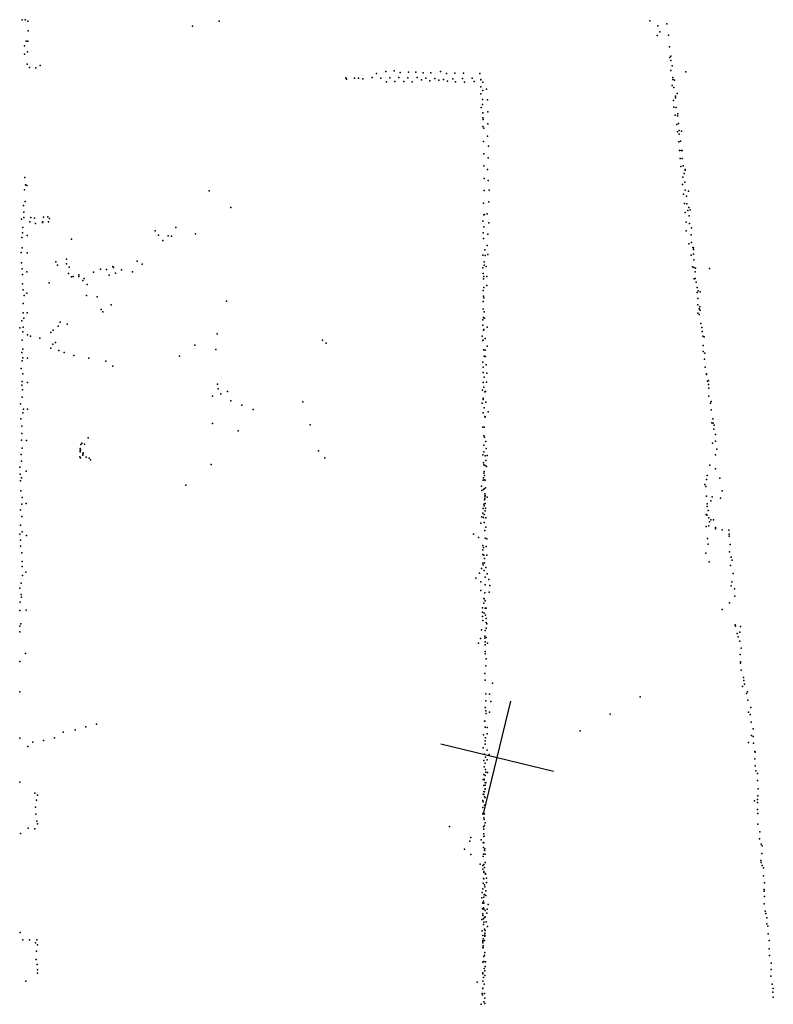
# Model space of a CAD drawing. Header units: millimetres. Extents: x -37310 to 30656, y -73877 to 11784.
# Tile 24 of 34: x 547 to 3148, y -24801 to -21402. Entities that reach past the tile are written whole.
import ezdxf

# ---------------------------------------------------------------- set-up
doc = ezdxf.new("R2010")
doc.units = ezdxf.units.MM
doc.layers.add('P', color=9, linetype='Continuous')
doc.layers.add('PANOS', color=10, linetype='Continuous')

msp = doc.modelspace()

# ---------------------------------------------------------------- linework, layer by layer
at = {"layer": 'P'}
for p in [(555, -21402), (566, -21402), (575, -21407), (1235, -21407), (2722, -21406), (576, -21440), (1143, -21424), (2750, -21423), (2756, -21444), (2781, -21416), (569, -21476), (575, -21476), (2747, -21456), (2786, -21455), (564, -21492), (574, -21513), (2790, -21496), (564, -21521), (2791, -21532), (2794, -21528), (2794, -21543), (573, -21555), (581, -21567), (603, -21568), (618, -21560), (1811, -21581), (1839, -21579), (1889, -21583), (1914, -21583), (1999, -21581), (2794, -21577), (2799, -21561), (2846, -21582), (1673, -21603), (1675, -21607), (1702, -21604), (1716, -21604), (1731, -21606), (1764, -21602), (1778, -21588), (1794, -21604), (1813, -21616), (1825, -21603), (1842, -21615), (1856, -21602), (1860, -21584), (1873, -21615), (1887, -21603), (1902, -21616), (1919, -21601), (1934, -21610), (1939, -21585), (1949, -21604), (1962, -21613), (1966, -21586), (1980, -21605), (1994, -21611), (2010, -21609), (2020, -21588), (2023, -21614), (2042, -21606), (2049, -21587), (2051, -21617), (2075, -21605), (2079, -21587), (2109, -21604), (2115, -21615), (2135, -21588), (2138, -21609), (2139, -21610), (2801, -21602), (2801, -21608), (2807, -21611), (2082, -21618), (2139, -21634), (2145, -21618), (2145, -21646), (2158, -21642), (2799, -21629), (2805, -21636), (2138, -21658), (2144, -21677), (2162, -21679), (2804, -21681), (2810, -21672), (2811, -21666), (2816, -21657), (2140, -21705), (2144, -21695), (2805, -21704), (2813, -21705), (2145, -21741), (2146, -21723), (2147, -21746), (2163, -21720), (2809, -21732), (2817, -21734), (2819, -21727), (2145, -21771), (2149, -21777), (2163, -21762), (2815, -21764), (2821, -21760), (2823, -21785), (2831, -21787), (2162, -21804), (2817, -21789), (2823, -21797), (2828, -21821), (2148, -21822), (2165, -21839), (2822, -21824), (2824, -21853), (2830, -21854), (2834, -21853), (2149, -21865), (2164, -21879), (2826, -21881), (2833, -21881), (2149, -21907), (2162, -21919), (2829, -21909), (2837, -21907), (2844, -21919), (2844, -21922), (565, -21947), (2150, -21950), (2164, -21957), (2836, -21946), (2840, -21933), (564, -21989), (567, -21972), (572, -21974), (2167, -21991), (2835, -21971), (2843, -21963), (2844, -21990), (1201, -21993), (2150, -21992), (2838, -22004), (2848, -22011), (2855, -21994), (560, -22044), (566, -22030), (1276, -22050), (2148, -22035), (2166, -22031), (2841, -22036), (2850, -22038), (2856, -22050), (2861, -22058), (553, -22091), (561, -22066), (561, -22085), (586, -22085), (598, -22087), (629, -22084), (644, -22082), (650, -22088), (2149, -22076), (2151, -22075), (2161, -22072), (2844, -22068), (2853, -22061), (2858, -22079), (558, -22119), (582, -22100), (601, -22106), (626, -22102), (627, -22100), (646, -22100), (1086, -22119), (2146, -22098), (2149, -22117), (2166, -22103), (2847, -22101), (2859, -22105), (2866, -22121), (554, -22154), (557, -22138), (573, -22147), (726, -22160), (1014, -22131), (1026, -22146), (1059, -22148), (1071, -22149), (1154, -22141), (2147, -22138), (2148, -22157), (2163, -22142), (2847, -22131), (2865, -22145), (555, -22190), (1041, -22164), (2161, -22181), (2856, -22176), (2866, -22171), (2870, -22188), (2873, -22190), (2873, -22195), (552, -22206), (573, -22207), (708, -22229), (2145, -22215), (2152, -22196), (2153, -22216), (2163, -22213), (2864, -22215), (2872, -22212), (553, -22241), (556, -22262), (672, -22238), (678, -22249), (709, -22245), (718, -22256), (826, -22263), (868, -22254), (871, -22258), (953, -22236), (970, -22246), (2146, -22259), (2150, -22238), (2150, -22249), (2157, -22254), (2869, -22255), (2874, -22231), (2874, -22258), (2880, -22260), (2928, -22261), (557, -22282), (572, -22272), (715, -22278), (726, -22290), (732, -22288), (751, -22283), (751, -22288), (769, -22295), (802, -22273), (847, -22264), (856, -22284), (878, -22277), (898, -22266), (936, -22272), (2147, -22278), (2148, -22297), (2149, -22288), (2159, -22288), (2875, -22297), (2878, -22272), (2878, -22295), (557, -22314), (649, -22310), (765, -22302), (780, -22316), (2149, -22327), (2159, -22320), (2882, -22308), (2885, -22327), (559, -22334), (562, -22354), (572, -22346), (777, -22354), (814, -22359), (2147, -22337), (2148, -22356), (2149, -22362), (2885, -22344), (2888, -22364), (2889, -22338), (2895, -22341), (559, -22382), (863, -22386), (1261, -22374), (2147, -22375), (2888, -22386), (2894, -22393), (559, -22414), (561, -22432), (573, -22414), (828, -22402), (834, -22410), (2147, -22401), (2148, -22430), (2150, -22410), (2151, -22432), (2887, -22415), (2892, -22400), (2892, -22420), (2896, -22405), (547, -22466), (554, -22442), (559, -22463), (680, -22460), (687, -22446), (711, -22453), (2145, -22438), (2145, -22456), (2161, -22463), (2898, -22451), (2901, -22465), (558, -22480), (574, -22490), (584, -22494), (616, -22501), (655, -22482), (663, -22474), (1229, -22487), (2143, -22494), (2148, -22474), (2149, -22471), (2902, -22478), (2905, -22495), (2909, -22497), (556, -22508), (661, -22522), (671, -22516), (1151, -22525), (1592, -22508), (1605, -22519), (2145, -22510), (2147, -22508), (2154, -22503), (2160, -22529), (2906, -22527), (554, -22551), (558, -22539), (558, -22569), (655, -22536), (682, -22544), (701, -22551), (734, -22561), (1099, -22563), (1224, -22540), (2149, -22542), (2150, -22564), (2153, -22543), (2155, -22565), (2906, -22548), (2912, -22553), (555, -22580), (574, -22570), (786, -22570), (844, -22581), (868, -22598), (2146, -22584), (2147, -22602), (2157, -22593), (2910, -22574), (2913, -22601), (552, -22606), (558, -22625), (2147, -22620), (2150, -22636), (2159, -22622), (2917, -22627), (2918, -22624), (554, -22664), (555, -22651), (574, -22654), (1230, -22660), (2147, -22654), (2149, -22671), (2158, -22653), (2921, -22650), (2924, -22648), (2924, -22661), (556, -22705), (557, -22680), (1212, -22702), (1232, -22676), (1241, -22694), (1264, -22686), (2144, -22681), (2152, -22687), (2155, -22685), (2925, -22674), (2926, -22702), (550, -22728), (1276, -22718), (1314, -22733), (1524, -22721), (2143, -22726), (2147, -22708), (2147, -22713), (2156, -22722), (2931, -22726), (2933, -22720), (558, -22759), (560, -22746), (574, -22747), (1353, -22748), (2147, -22759), (2150, -22742), (2152, -22772), (2164, -22756), (2933, -22749), (551, -22780), (554, -22805), (1212, -22796), (1549, -22801), (2153, -22774), (2936, -22794), (2939, -22780), (2941, -22795), (2944, -22802), (554, -22831), (1301, -22821), (2146, -22809), (2149, -22839), (2150, -22809), (2943, -22815), (2948, -22834), (553, -22854), (571, -22855), (758, -22869), (761, -22864), (771, -22867), (783, -22845), (2149, -22871), (2151, -22843), (2156, -22858), (2938, -22864), (2949, -22857), (552, -22903), (555, -22881), (756, -22882), (756, -22889), (756, -22894), (757, -22887), (765, -22902), (765, -22905), (766, -22897), (1578, -22890), (2146, -22904), (2149, -22894), (2154, -22908), (2157, -22882), (2161, -22906), (2949, -22904), (2953, -22885), (553, -22926), (755, -22911), (757, -22914), (776, -22912), (787, -22916), (791, -22921), (1208, -22938), (1600, -22915), (2148, -22932), (2149, -22939), (2153, -22941), (2156, -22924), (2929, -22940), (548, -22947), (549, -22971), (569, -22961), (2149, -22968), (2150, -22962), (2151, -22975), (2158, -22945), (2920, -22975), (2949, -22952), (550, -22994), (553, -22984), (1120, -23009), (2147, -22992), (2148, -22984), (2150, -22991), (2154, -22992), (2912, -23007), (2918, -22989), (2964, -22985), (551, -23028), (2141, -23012), (2142, -23027), (2148, -23024), (2150, -23022), (2152, -23039), (2154, -23044), (2155, -23018), (2915, -23013), (2972, -23029), (554, -23074), (555, -23052), (569, -23072), (2149, -23075), (2151, -23060), (2152, -23049), (2152, -23056), (2154, -23072), (2160, -23050), (2918, -23047), (2920, -23073), (2932, -23063), (2937, -23049), (2966, -23054), (550, -23094), (2146, -23106), (2147, -23089), (2150, -23080), (2150, -23110), (2153, -23098), (2155, -23088), (2916, -23110), (2920, -23082), (2920, -23113), (2923, -23096), (550, -23147), (554, -23117), (2138, -23140), (2142, -23118), (2148, -23121), (2150, -23138), (2156, -23122), (2925, -23122), (2928, -23136), (2932, -23128), (2942, -23128), (548, -23178), (555, -23170), (2113, -23178), (2152, -23165), (2156, -23154), (2916, -23151), (2925, -23149), (2948, -23155), (2949, -23160), (2971, -23163), (2994, -23164), (2996, -23178), (550, -23199), (570, -23183), (2130, -23190), (2154, -23192), (2159, -23194), (2921, -23193), (2923, -23213), (2996, -23185), (2999, -23214), (550, -23219), (554, -23242), (2145, -23217), (2145, -23248), (2146, -23232), (2148, -23224), (2157, -23221), (2915, -23244), (2997, -23239), (556, -23272), (2146, -23278), (2149, -23250), (2151, -23262), (2151, -23277), (2159, -23251), (2927, -23273), (3002, -23257), (3006, -23268), (556, -23290), (568, -23309), (2134, -23313), (2141, -23296), (2147, -23284), (2150, -23304), (2156, -23293), (2160, -23315), (3000, -23286), (3009, -23314), (552, -23347), (557, -23321), (2121, -23330), (2139, -23342), (2153, -23327), (2166, -23334), (3005, -23342), (548, -23365), (2139, -23373), (2152, -23381), (2154, -23353), (2167, -23378), (2170, -23355), (3002, -23356), (3014, -23367), (549, -23413), (552, -23386), (553, -23396), (2149, -23400), (2149, -23416), (2150, -23401), (2154, -23408), (2997, -23415), (3015, -23392), (548, -23441), (569, -23440), (2144, -23432), (2144, -23447), (2150, -23451), (2154, -23434), (2157, -23434), (2972, -23438), (2144, -23462), (2146, -23476), (2155, -23458), (2157, -23469), (2157, -23483), (2159, -23487), (547, -23496), (547, -23515), (551, -23488), (2141, -23508), (2153, -23511), (2154, -23510), (2157, -23502), (3016, -23491), (3017, -23496), (3023, -23521), (3032, -23516), (3035, -23497), (2131, -23554), (2137, -23538), (2152, -23530), (2152, -23537), (2154, -23550), (2157, -23535), (2162, -23554), (3027, -23533), (3033, -23547), (2154, -23560), (2154, -23583), (3037, -23572), (548, -23618), (567, -23590), (2154, -23591), (2157, -23608), (3034, -23594), (3035, -23619), (3035, -23623), (2156, -23632), (3037, -23647), (2152, -23659), (2153, -23682), (3045, -23673), (3046, -23683), (548, -23722), (2179, -23692), (3042, -23704), (3049, -23696), (3059, -23722), (2156, -23729), (2156, -23753), (2169, -23730), (2173, -23756), (2688, -23740), (3055, -23728), (3060, -23751), (2154, -23776), (2156, -23788), (2169, -23793), (3062, -23792), (3070, -23776), (2151, -23824), (2152, -23823), (2157, -23797), (2585, -23799), (3068, -23800), (738, -23853), (775, -23843), (812, -23834), (2154, -23844), (2160, -23845), (2481, -23857), (3072, -23827), (3079, -23850), (548, -23882), (629, -23890), (667, -23881), (697, -23862), (2148, -23871), (2153, -23891), (2155, -23881), (2160, -23867), (3073, -23873), (3079, -23877), (575, -23911), (592, -23896), (2147, -23916), (2154, -23903), (2161, -23924), (3062, -23897), (3080, -23900), (3084, -23928), (2149, -23959), (2151, -23937), (2155, -23948), (2160, -23957), (2167, -23939), (3084, -23954), (3085, -23931), (2150, -23981), (2153, -23968), (2155, -23990), (3085, -23978), (3088, -23995), (2147, -24025), (2149, -24008), (2150, -24024), (2150, -24026), (2153, -24011), (2156, -24000), (2162, -24001), (3093, -24004), (3093, -24028), (547, -24034), (2149, -24046), (2153, -24035), (2153, -24044), (2153, -24057), (2154, -24058), (2156, -24037), (3096, -24057), (599, -24072), (605, -24096), (608, -24079), (2145, -24097), (2147, -24076), (2149, -24066), (2149, -24077), (2151, -24067), (2151, -24085), (2153, -24087), (3094, -24094), (3095, -24081), (602, -24121), (2146, -24122), (2147, -24102), (2151, -24113), (3083, -24099), (3093, -24104), (3093, -24128), (603, -24145), (2145, -24145), (2147, -24141), (2149, -24157), (2150, -24163), (2151, -24144), (3095, -24142), (576, -24193), (599, -24195), (606, -24169), (609, -24178), (2030, -24187), (2148, -24188), (2149, -24196), (2151, -24184), (2154, -24174), (3095, -24179), (550, -24211), (2104, -24225), (2140, -24233), (2149, -24213), (2149, -24222), (2150, -24220), (3100, -24230), (3102, -24206), (2082, -24265), (2101, -24238), (2147, -24242), (2148, -24260), (2149, -24243), (2152, -24264), (3106, -24248), (3110, -24254), (2104, -24284), (2147, -24291), (2148, -24283), (2151, -24270), (2153, -24283), (3108, -24280), (2136, -24317), (2145, -24322), (2145, -24334), (2149, -24318), (2151, -24329), (2153, -24312), (3105, -24305), (3106, -24311), (3110, -24322), (3114, -24330), (2148, -24367), (2149, -24343), (2149, -24346), (2149, -24368), (2155, -24350), (2155, -24352), (2158, -24365), (3114, -24357), (2145, -24402), (2147, -24383), (2151, -24389), (2152, -24396), (2158, -24381), (3118, -24382), (2142, -24434), (2143, -24415), (2149, -24431), (2150, -24423), (2151, -24422), (2156, -24409), (2156, -24425), (3116, -24405), (3116, -24411), (3118, -24429), (2144, -24471), (2145, -24451), (2146, -24452), (2148, -24445), (2148, -24468), (2149, -24452), (2161, -24472), (2164, -24457), (3117, -24454), (2145, -24489), (2146, -24494), (2148, -24506), (2149, -24473), (2151, -24501), (2153, -24499), (2154, -24477), (2159, -24486), (3120, -24480), (3122, -24488), (3126, -24502), (2142, -24508), (2148, -24525), (2149, -24518), (2157, -24516), (2162, -24532), (3126, -24523), (3129, -24531), (549, -24553), (2143, -24547), (2146, -24564), (2151, -24542), (2152, -24555), (2152, -24562), (2152, -24566), (2153, -24546), (3130, -24558), (558, -24579), (581, -24579), (602, -24589), (606, -24579), (609, -24596), (2145, -24589), (2145, -24605), (2146, -24582), (2146, -24584), (2147, -24575), (2147, -24599), (2147, -24606), (2151, -24581), (3134, -24581), (605, -24617), (2149, -24636), (2151, -24631), (2152, -24622), (3134, -24609), (3135, -24632), (604, -24646), (607, -24664), (2146, -24655), (2149, -24653), (2154, -24670), (2155, -24654), (3141, -24659), (608, -24682), (608, -24693), (2145, -24696), (2146, -24692), (2148, -24708), (2150, -24677), (2152, -24685), (2152, -24701), (3140, -24704), (3141, -24681), (568, -24721), (2126, -24724), (2145, -24721), (2150, -24732), (3144, -24732), (2143, -24764), (2144, -24768), (2146, -24745), (2146, -24746), (2151, -24764), (3146, -24759), (3147, -24776), (3148, -24746), (2140, -24801), (2149, -24793), (2152, -24780), (2152, -24798)]:
    msp.add_point(p, dxfattribs=at)
at = {"layer": 'PANOS'}
for points in [[(2147.9, -24143.6), (2242.5, -23754.9)], [(2000.9, -23901.9), (2389.5, -23996.6)]]:
    msp.add_lwpolyline(points, dxfattribs=at)

doc.saveas('drawing.dxf')
